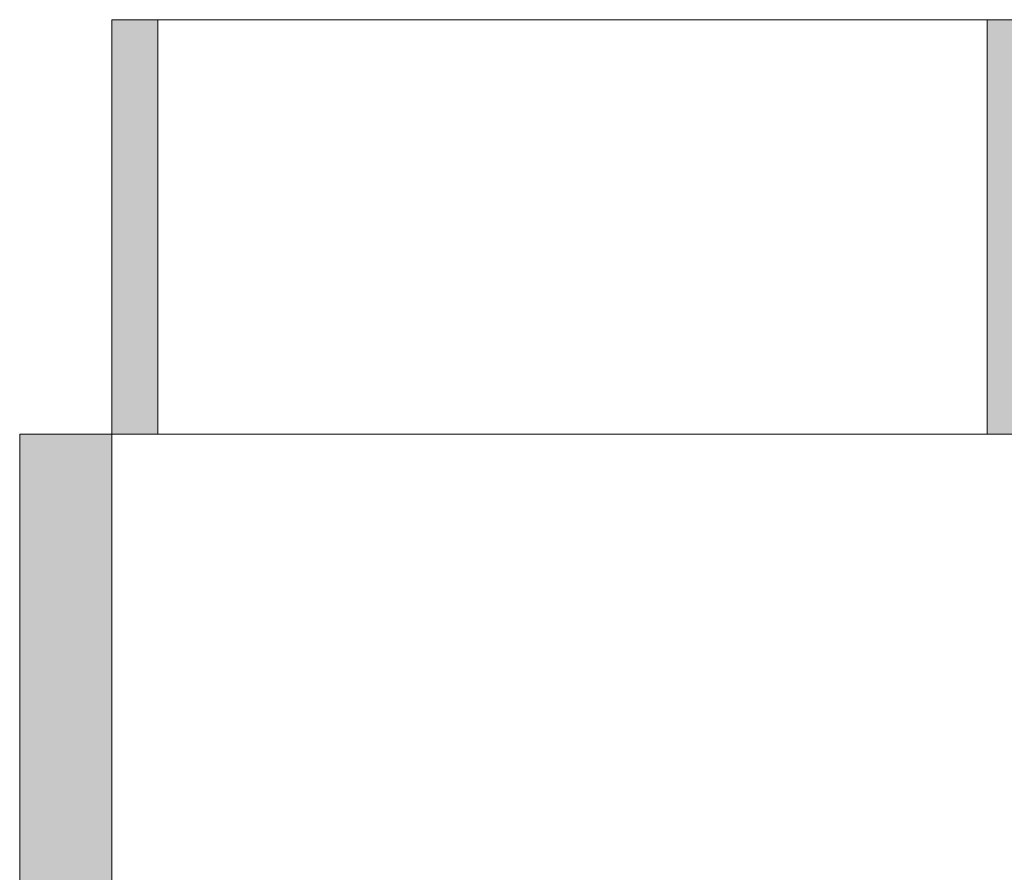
# Model space of a CAD drawing. Header units: inches. Extents: x 15 to 546804, y -66 to 267312.
# Tile 228 of 256: x 417117 to 418186, y 128530 to 129456. Entities that reach past the tile are written whole.
import ezdxf

# ---------------------------------------------------------------- set-up
doc = ezdxf.new("R2010")
doc.units = ezdxf.units.IN
doc.header["$MEASUREMENT"] = 0

msp = doc.modelspace()

# ---------------------------------------------------------------- hatches: boundary and pattern name
at = {"lineweight": 20}
h = msp.add_hatch(color=7, dxfattribs=at)
h.dxf.hatch_style = 1
h.paths.add_polyline_path([(417267.1, 129455.7), (417217.1, 129455.7), (417217.1, 129005.7), (417267.1, 129005.7)])
h = msp.add_hatch(color=7, dxfattribs=at)
h.dxf.hatch_style = 1
h.paths.add_polyline_path([(420817.1, 129105.7), (419367.1, 129105.7), (419367.1, 129005.7), (419793.1, 129005.7), (420817.1, 129005.7)])
h.paths.add_polyline_path([(419367.1, 129105.7), (419317.1, 129105.7), (419317.1, 129005.7), (419367.1, 129005.7)])
h.paths.add_polyline_path([(419317.1, 129105.7), (419217.1, 129105.7), (419217.1, 129005.7), (419317.1, 129005.7)])
h.paths.add_polyline_path([(419793.1, 129005.7), (419367.1, 129005.7), (419367.1, 129005.7), (419317.1, 129005.7), (419217.1, 129005.7), (419217.1, 128649.7), (419793.1, 128649.7)])
h.paths.add_polyline_path([(419367.1, 129455.7), (419317.1, 129455.7), (419317.1, 129105.7), (419367.1, 129105.7)])
h.paths.add_polyline_path([(418217.1, 129455.7), (418167.1, 129455.7), (418167.1, 129005.7), (418167.1, 129005.7), (418217.1, 129005.7)])
h = msp.add_hatch(color=7, dxfattribs=at)
h.dxf.hatch_style = 1
h.paths.add_polyline_path([(417117.1, 126005.7), (417217.1, 126005.7), (417217.1, 129005.7), (417117.1, 129005.7)])

# ---------------------------------------------------------------- linework, layer by layer
at = {"color": 7, "lineweight": 20}
for p, q in [((417217.1, 129455.7, 2984.2), (417217.1, 129455.7, 300)), ((418167.1, 129455.7, 2984.2), (417217.1, 129455.7, 2984.2)), ((417217.1, 129455.7, 300), (418167.1, 129455.7, 300)), ((417217.1, 129455.7, 2984.2), (417217.1, 129005.7, 2984.2)), ((417217.1, 129455.7, 300), (417217.1, 129005.7, 300)), ((418167.1, 129455.7, 2934.2), (417267.1, 129455.7, 2934.2)), ((417267.1, 129455.7, 350), (418167.1, 129455.7, 350)), ((417267.1, 129455.7, 2934.2), (417267.1, 129455.7, 350)), ((417267.1, 129455.7, 2934.2), (417267.1, 129005.7, 2934.2)), ((417267.1, 129455.7, 350), (417267.1, 129005.7, 350)), ((419367.1, 129455.7, 2984.2), (418167.1, 129455.7, 2984.2)), ((418167.1, 129455.7, 300), (418217.1, 129455.7, 300)), ((418167.1, 129455.7, 2984.2), (418167.1, 129455.7, 300)), ((418167.1, 129455.7, 2984.2), (418167.1, 129005.7, 2984.2)), ((418167.1, 129455.7, 300), (418167.1, 129005.7, 300)), ((418167.1, 129455.7, 2984.2), (418167.1, 129455.7, 2934.2)), ((418167.1, 129455.7, 350), (418167.1, 129455.7, 300)), ((418167.1, 129455.7, 2934.2), (418167.1, 129005.7, 2934.2)), ((418167.1, 129455.7, 2984.2), (418167.1, 129005.7, 2984.2)), ((418167.1, 129455.7, 300), (418167.1, 129005.7, 300)), ((418167.1, 129455.7, 350), (418167.1, 129005.7, 350)), ((417217.1, 125905.7, 300), (417217.1, 129105.7, 300)), ((417117.1, 126005.7, 300), (417117.1, 129005.7, 300)), ((417117.1, 129005.7, 300), (417217.1, 129005.7, 300)), ((417117.1, 126005.7, 3000), (417117.1, 129005.7, 3000)), ((417117.1, 129005.7, 300), (417117.1, 129005.7, 3000)), ((417117.1, 129005.7, 3000), (417217.1, 129005.7, 3000)), ((417217.1, 129005.7), (417117.1, 129005.7)), ((417117.1, 129005.7), (417117.1, 126005.7)), ((418167.1, 129005.7, 2984.2), (417217.1, 129005.7, 2984.2)), ((417217.1, 129005.7, 2984.2), (417217.1, 129005.7, 300)), ((417217.1, 129005.7, 300), (418167.1, 129005.7, 300)), ((417217.1, 129005.7, 300), (417217.1, 126005.7, 300)), ((417217.1, 129005.7, 300), (417217.1, 129005.7, 3000)), ((417217.1, 129005.7, 3000), (417217.1, 126005.7, 3000)), ((417217.1, 126005.7), (417217.1, 129005.7)), ((418167.1, 129005.7, 300), (418217.1, 129005.7, 300))]:
    msp.add_line(p, q, dxfattribs=at)
for points, invisible_edges in [([(417217.1, 129005.7, 300), (417217.1, 129455.7, 300), (418167.1, 129005.7, 300)], 2), ([(418167.1, 129455.7, 300), (418167.1, 129005.7, 300), (417217.1, 129455.7, 300)], 2), ([(417217.1, 129455.7, 300), (417217.1, 129005.7, 300), (417217.1, 129455.7, 2984.2)], 2), ([(417217.1, 129005.7, 2984.2), (417217.1, 129455.7, 2984.2), (417217.1, 129005.7, 300)], 2), ([(417217.1, 129005.7, 2984.2), (418167.1, 129005.7, 2984.2), (417217.1, 129455.7, 2984.2)], 2), ([(418167.1, 129455.7, 2984.2), (417217.1, 129455.7, 2984.2), (418167.1, 129005.7, 2984.2)], 2), ([(417217.1, 129455.7, 2984.2), (417267.1, 129455.7, 350), (417217.1, 129455.7, 300)], 3), ([(418167.1, 129455.7, 300), (417217.1, 129455.7, 300), (417267.1, 129455.7, 350)], 14), ([(417267.1, 129455.7, 2934.2), (417267.1, 129455.7, 350), (417217.1, 129455.7, 2984.2)], 14), ([(418167.1, 129455.7, 2934.2), (417267.1, 129455.7, 2934.2), (417217.1, 129455.7, 2984.2)], 14), ([(418167.1, 129455.7, 2984.2), (418167.1, 129455.7, 2934.2), (417217.1, 129455.7, 2984.2)], 2), ([(417267.1, 129455.7, 350), (417267.1, 129455.7, 2934.2), (417267.1, 129005.7, 350)], 2), ([(417267.1, 129005.7, 2934.2), (417267.1, 129005.7, 350), (417267.1, 129455.7, 2934.2)], 2), ([(417267.1, 129005.7, 350), (418167.1, 129005.7, 350), (417267.1, 129455.7, 350)], 2), ([(418167.1, 129455.7, 350), (417267.1, 129455.7, 350), (418167.1, 129005.7, 350)], 2), ([(417267.1, 129005.7, 2934.2), (417267.1, 129455.7, 2934.2), (418167.1, 129005.7, 2934.2)], 2), ([(418167.1, 129455.7, 2934.2), (418167.1, 129005.7, 2934.2), (417267.1, 129455.7, 2934.2)], 2), ([(418167.1, 129455.7, 300), (417267.1, 129455.7, 350), (418167.1, 129455.7, 350)], 1), ([(418167.1, 129455.7, 300), (418167.1, 129455.7, 350), (418167.1, 129005.7, 300)], 2), ([(418167.1, 129005.7, 350), (418167.1, 129005.7, 300), (418167.1, 129455.7, 350)], 2), ([(418167.1, 129455.7, 2984.2), (418167.1, 129005.7, 2984.2), (418167.1, 129455.7, 2934.2)], 2), ([(418167.1, 129005.7, 2934.2), (418167.1, 129455.7, 2934.2), (418167.1, 129005.7, 2984.2)], 2), ([(418167.1, 129005.7, 300), (418167.1, 129455.7, 300), (418217.1, 129005.7, 300)], 2), ([(418217.1, 129455.7, 300), (418217.1, 129005.7, 300), (418167.1, 129455.7, 300)], 2), ([(418167.1, 129455.7, 2984.2), (418167.1, 129455.7, 300), (418167.1, 129005.7, 2984.2)], 2), ([(418167.1, 129005.7, 300), (418167.1, 129005.7, 2984.2), (418167.1, 129455.7, 300)], 2), ([(418167.1, 129455.7, 2984.2), (419367.1, 129455.7, 2984.2), (418217.1, 129455.7, 2934.2)], 14), ([(418217.1, 129455.7, 300), (418167.1, 129455.7, 300), (418217.1, 129455.7, 2934.2)], 2), ([(418167.1, 129455.7, 2984.2), (418217.1, 129455.7, 2934.2), (418167.1, 129455.7, 300)], 3), ([(420824.2, 125705.7, 300), (417217.1, 125905.7, 300), (420824.2, 129105.7, 300)], 3), ([(417217.1, 126005.7, 3000), (417117.1, 129005.7, 3000), (417117.1, 126005.7, 3000)], 1), ([(417117.1, 129005.7, 3000), (417217.1, 126005.7, 3000), (417217.1, 129005.7, 3000)], 1), ([(417117.1, 129005.7, 3000), (417217.1, 129005.7, 300), (417117.1, 129005.7, 300)], 1), ([(417217.1, 129005.7, 300), (417117.1, 129005.7, 3000), (417217.1, 129005.7, 3000)], 1), ([(417117.1, 129005.7, 3000), (417117.1, 126005.7, 300), (417117.1, 126005.7, 3000)], 1), ([(417117.1, 126005.7, 300), (417117.1, 129005.7, 3000), (417117.1, 129005.7, 300)], 1), ([(417217.1, 129005.7, 300), (417117.1, 126005.7, 300), (417117.1, 129005.7, 300)], 1), ([(417117.1, 126005.7, 300), (417217.1, 129005.7, 300), (417217.1, 126005.7, 300)], 1), ([(417217.1, 129005.7, 300), (417217.1, 126005.7, 3000), (417217.1, 126005.7, 300)], 1), ([(417217.1, 126005.7, 3000), (417217.1, 129005.7, 300), (417217.1, 129005.7, 3000)], 1), ([(418167.1, 129005.7, 300), (417267.1, 129005.7, 350), (417217.1, 129005.7, 300)], 3), ([(417217.1, 129005.7, 2984.2), (417217.1, 129005.7, 300), (417267.1, 129005.7, 350)], 14), ([(417267.1, 129005.7, 2934.2), (417217.1, 129005.7, 2984.2), (417267.1, 129005.7, 350)], 3), ([(418167.1, 129005.7, 2934.2), (417217.1, 129005.7, 2984.2), (417267.1, 129005.7, 2934.2)], 3), ([(418167.1, 129005.7, 2984.2), (417217.1, 129005.7, 2984.2), (418167.1, 129005.7, 2934.2)], 2), ([(417267.1, 129005.7, 350), (418167.1, 129005.7, 300), (418167.1, 129005.7, 350)], 1)]:
    msp.add_3dface(points, dxfattribs=dict(at, invisible_edges=invisible_edges))

doc.saveas('drawing.dxf')
